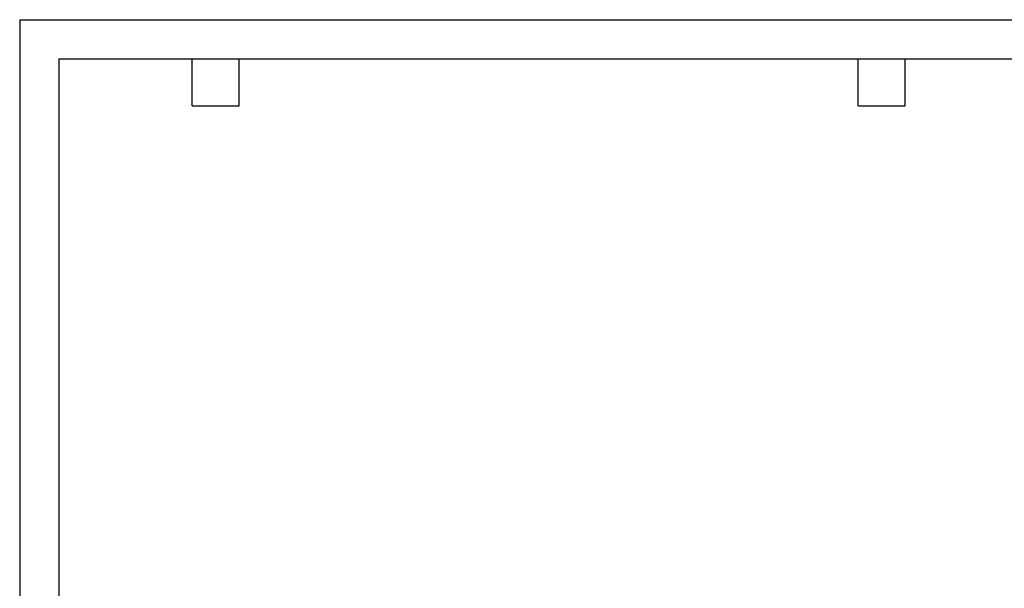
# Model space of a CAD drawing. Header units: inches. Extents: x 0 to 77, y 0 to 59.5.
# Tile 7 of 19: x 0 to 44, y 34.1 to 59.5. Entities that reach past the tile are written whole.
import ezdxf

# ---------------------------------------------------------------- set-up
doc = ezdxf.new("R2010")
doc.units = ezdxf.units.IN
doc.header["$LTSCALE"] = 7
doc.header["$MEASUREMENT"] = 0
doc.layers.add('TEXT', color=140, linetype='Continuous', lineweight=25)

msp = doc.modelspace()

# ---------------------------------------------------------------- linework, layer by layer
at = {"color": 7, "linetype": 'Continuous'}
for q in [(0.000681, 0.000737), (77.000681, 59.500737)]:
    msp.add_line((0.000681, 59.500737), q, dxfattribs=at)
at = {"layer": 'TEXT'}
for p, q in [((1.75, 57.75), (75.25, 57.75)), ((1.75, 57.75), (1.75, 1.75)), ((7.7, 55.65), (7.7, 57.75)), ((9.8, 55.65), (9.8, 57.75)), ((37.45, 55.65), (37.45, 57.75)), ((39.55, 55.65), (39.55, 57.75)), ((7.7, 55.65), (9.8, 55.65)), ((37.45, 55.65), (39.55, 55.65))]:
    msp.add_line(p, q, dxfattribs=at)

doc.saveas('drawing.dxf')
